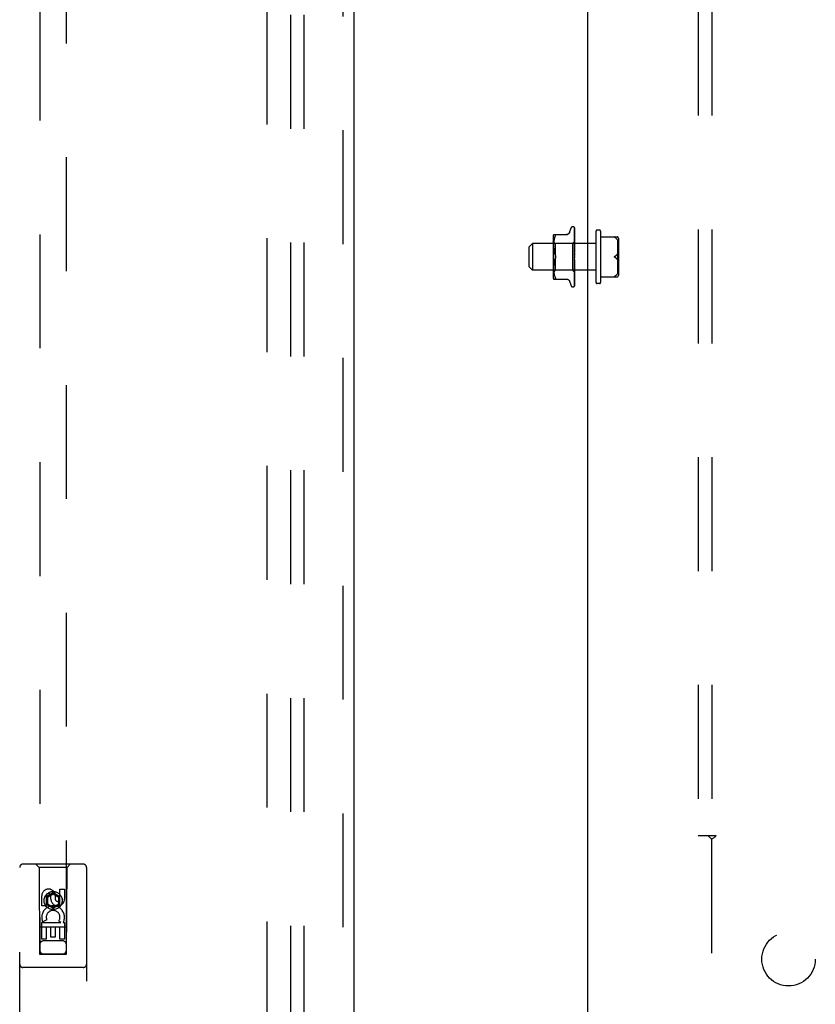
# Model space of a CAD drawing. Header units: inches. Extents: x 0 to 193, y 0 to 125.
# Tile 21 of 99: x 71 to 78, y 48 to 57. Entities that reach past the tile are written whole.
import ezdxf

# ---------------------------------------------------------------- set-up
doc = ezdxf.new("R2010")
doc.units = ezdxf.units.IN
doc.header["$LTSCALE"] = 10.63801
doc.header["$MEASUREMENT"] = 0
doc.linetypes.add('HIDDEN', pattern=[0.2, 0.1, -0.1])
doc.layers.get('0').update_dxf_attribs({"linetype": 'CONTINUOUS'})
for name, color, linetype in [('DEFAULT_2', 8, 'HIDDEN'), ('EXD_ENCLOSURE_SUBPANEL', 7, 'CONTINUOUS'), ('MAIN_ENCLOSURE_DOOR_ASSEMBLY', 7, 'CONTINUOUS'), ('MAIN_ENCLOSURE_SUBPANEL', 7, 'CONTINUOUS')]:
    doc.layers.add(name, color=color, linetype=linetype)

msp = doc.modelspace()

# ---------------------------------------------------------------- linework, layer by layer
at = {"color": 3, "linetype": 'Continuous'}
msp.add_line((76.2218, 45.7928), (76.2218, 80.1668), dxfattribs=at)
at = {"layer": 'DEFAULT_2', "color": 8, "linetype": 'HIDDEN'}
for p, q in [((73.2218, 15.7299), (73.2218, 76.7297)), ((75.9003, 55.1256), (76.0295, 55.1256)), ((75.9121, 55.1026), (75.9157, 55.1111)), ((76.0493, 55.1453), (76.0647, 55.1876)), ((76.0803, 55.1986), (76.0812, 55.1986)), ((76.0941, 55.1614), (76.0942, 55.161)), ((76.0942, 55.1889), (76.096, 55.0601)), ((76.0942, 55.1797), (76.096, 55.055)), ((76.0942, 55.1779), (76.096, 55.0549)), ((76.0942, 55.161), (76.096, 55.0449)), ((76.0942, 55.1581), (76.096, 55.0447)), ((76.0942, 55.1335), (76.0942, 55.1335)), ((76.0942, 55.1335), (76.096, 55.0302)), ((76.0949, 55.1275), (76.0942, 55.1335)), ((76.0942, 55.1296), (76.096, 55.0299)), ((76.0942, 55.1293), (76.0942, 55.1296)), ((76.0958, 55.1204), (76.0949, 55.1275)), ((76.0968, 54.913), (76.0968, 55.1875)), ((76.2968, 54.6773), (76.2968, 55.1573)), ((76.3288, 55.1673), (76.3068, 55.1673)), ((76.3388, 55.1573), (76.3388, 54.6773)), ((75.6718, 55.0113), (75.7018, 55.0413)), ((76.2968, 55.0413), (75.7018, 55.0413)), ((75.7018, 55.0413), (75.7018, 54.7933)), ((75.8948, 55.0969), (75.8948, 54.7377)), ((75.9148, 55.0426), (75.8948, 55.0626)), ((75.9004, 55.0301), (75.9003, 55.0216)), ((75.9003, 55.0218), (75.9004, 55.0132)), ((75.9007, 55.0384), (75.9004, 55.03)), ((75.9012, 55.0471), (75.9007, 55.0383)), ((75.9019, 55.056), (75.9012, 55.047)), ((75.903, 55.0653), (75.9019, 55.0559)), ((75.9046, 55.0749), (75.903, 55.0653)), ((75.9066, 55.0844), (75.9046, 55.0748)), ((75.9091, 55.0938), (75.9066, 55.0844)), ((75.9121, 55.1026), (75.9091, 55.0937)), ((76.0778, 55.0426), (75.9148, 55.0426)), ((75.9148, 55.0426), (75.9148, 54.7921)), ((76.0968, 55.0616), (76.0778, 55.0426)), ((76.0778, 55.0426), (76.0778, 54.7921)), ((76.0942, 55.098), (76.0942, 55.0981)), ((76.0942, 55.0981), (76.096, 55.0114)), ((76.0954, 55.0867), (76.0942, 55.098)), ((76.0942, 55.0933), (76.096, 55.011)), ((76.0942, 55.0559), (76.0942, 55.0562)), ((76.0942, 55.0562), (76.096, 54.9891)), ((76.0958, 55.0389), (76.0942, 55.0559)), ((76.0942, 55.0507), (76.096, 54.9887)), ((76.0962, 55.0786), (76.0954, 55.0867)), ((76.0968, 55.0278), (76.0958, 55.0389)), ((76.096, 55.0601), (76.0961, 55.0602)), ((76.096, 55.0601), (76.0961, 55.0601)), ((76.096, 55.0549), (76.0961, 55.0551)), ((76.096, 55.055), (76.0961, 55.0549)), ((76.096, 55.0447), (76.0961, 55.045)), ((76.096, 55.0449), (76.0961, 55.0447)), ((76.096, 55.0299), (76.0961, 55.0303)), ((76.096, 55.0302), (76.0961, 55.0299)), ((76.0968, 55.058), (76.0961, 55.0551)), ((76.0968, 55.0495), (76.0961, 55.045)), ((76.0968, 55.0411), (76.0961, 55.0447)), ((76.0968, 55.0361), (76.0961, 55.0303)), ((76.0968, 55.0248), (76.0961, 55.0299)), ((76.0968, 55.0185), (76.0961, 55.0115)), ((76.0968, 55.0723), (76.0962, 55.0786)), ((76.3488, 55.1028), (76.4958, 55.1028)), ((76.4747, 55.0978), (76.474, 55.0982)), ((76.4964, 55.0753), (76.4958, 55.0762)), ((76.4963, 55.0753), (76.4969, 55.0744)), ((76.4969, 55.0744), (76.4974, 55.0735)), ((76.4974, 55.0736), (76.498, 55.0727)), ((76.4979, 55.0728), (76.4985, 55.0719)), ((76.4984, 55.072), (76.499, 55.0711)), ((76.5008, 54.7633), (76.5008, 55.0713)), ((76.5058, 55.0928), (76.5058, 54.7418)), ((76.5058, 55.0702), (76.5058, 55.0709)), ((76.5058, 55.0695), (76.5058, 55.0702)), ((75.6718, 54.8233), (75.6718, 55.0113)), ((75.9004, 55.0134), (75.9007, 55.0046)), ((75.9007, 55.0048), (75.9012, 54.9957)), ((75.9012, 54.9959), (75.902, 54.9866)), ((75.902, 54.9868), (75.9031, 54.9773)), ((75.9031, 54.9775), (75.9046, 54.9679)), ((75.9046, 54.9681), (75.9065, 54.9586)), ((75.9065, 54.9586), (75.909, 54.9493)), ((75.909, 54.9494), (75.9121, 54.9405)), ((75.9121, 54.9405), (75.9157, 54.9319)), ((76.0942, 55.0089), (76.0942, 55.0092)), ((76.0942, 55.0092), (76.096, 54.9643)), ((76.0942, 55.0089), (76.0968, 54.9794)), ((76.0942, 55.0032), (76.096, 54.9637)), ((76.0942, 54.9587), (76.0968, 54.9287)), ((76.0942, 54.9522), (76.0952, 54.9441)), ((76.096, 55.011), (76.0961, 55.0115)), ((76.096, 55.0114), (76.0961, 55.0111)), ((76.096, 54.989), (76.0961, 54.9893)), ((76.096, 54.9891), (76.0961, 54.9888)), ((76.096, 54.9887), (76.096, 54.989)), ((76.096, 54.9637), (76.0961, 54.9645)), ((76.096, 54.9643), (76.0961, 54.964)), ((76.0968, 55.0047), (76.0961, 55.0111)), ((76.0968, 54.9972), (76.0961, 54.9893)), ((76.0968, 54.9814), (76.0961, 54.9888)), ((76.0968, 54.973), (76.0961, 54.9645)), ((76.0968, 54.9557), (76.0961, 54.964)), ((76.0968, 54.9468), (76.0961, 54.938)), ((76.4964, 54.9448), (76.4958, 54.9439)), ((76.4958, 54.9439), (76.4963, 54.9448)), ((76.4969, 54.9456), (76.4963, 54.9448)), ((76.4974, 54.9464), (76.4969, 54.9456)), ((76.4979, 54.9472), (76.4974, 54.9464)), ((76.5057, 54.9426), (76.5056, 54.9438)), ((76.5058, 54.9415), (76.5057, 54.9427)), ((76.5058, 54.9404), (76.5058, 54.9416)), ((76.5058, 54.9404), (76.5058, 54.9392)), ((75.9012, 54.8389), (75.9007, 54.8298)), ((75.902, 54.848), (75.9012, 54.8387)), ((75.9031, 54.8573), (75.902, 54.8478)), ((75.9046, 54.8667), (75.9031, 54.8571)), ((75.9065, 54.876), (75.9046, 54.8665)), ((75.909, 54.8853), (75.9065, 54.876)), ((75.9121, 54.8941), (75.9157, 54.9027)), ((76.096, 54.8841), (76.0942, 54.8565)), ((76.096, 54.8835), (76.0942, 54.8503)), ((76.0942, 54.8505), (76.0968, 54.8804)), ((76.096, 54.8581), (76.0942, 54.8071)), ((76.096, 54.8576), (76.0942, 54.8014)), ((76.0942, 54.8503), (76.0942, 54.8505)), ((76.096, 54.8344), (76.0942, 54.7619)), ((76.096, 54.834), (76.0942, 54.7567)), ((76.0958, 54.9117), (76.0959, 54.9118)), ((76.0959, 54.9118), (76.096, 54.9119)), ((76.096, 54.912), (76.0961, 54.9121)), ((76.096, 54.9119), (76.096, 54.912)), ((76.096, 54.8841), (76.0961, 54.8832)), ((76.096, 54.8835), (76.0961, 54.8837)), ((76.096, 54.8581), (76.0961, 54.8575)), ((76.096, 54.8576), (76.0961, 54.8579)), ((76.096, 54.8344), (76.0961, 54.8339)), ((76.096, 54.834), (76.0961, 54.8343)), ((76.0968, 54.9196), (76.0961, 54.9107)), ((76.0968, 54.9013), (76.0961, 54.9102)), ((76.0968, 54.8923), (76.0961, 54.8837)), ((76.0968, 54.8745), (76.0961, 54.8832)), ((76.0968, 54.8658), (76.0961, 54.8579)), ((76.0968, 54.8492), (76.0961, 54.8575)), ((76.0968, 54.8413), (76.0961, 54.8343)), ((76.0968, 54.8263), (76.0961, 54.8339)), ((76.0968, 54.9138), (76.0966, 54.9134)), ((76.0968, 54.6473), (76.0968, 54.9071)), ((76.4969, 54.889), (76.4974, 54.8882)), ((76.4974, 54.8882), (76.4979, 54.8874)), ((76.4979, 54.8875), (76.4984, 54.8868)), ((76.4984, 54.8868), (76.4989, 54.8861)), ((76.4989, 54.8862), (76.4994, 54.8856)), ((76.5054, 54.8889), (76.5055, 54.89)), ((76.5055, 54.8899), (76.5056, 54.8909)), ((76.5056, 54.8909), (76.5057, 54.892)), ((76.5057, 54.8919), (76.5058, 54.8931)), ((76.5058, 54.8954), (76.5058, 54.8942)), ((76.5058, 54.8931), (76.5058, 54.8942)), ((75.6718, 54.8233), (75.7018, 54.7933)), ((76.2968, 54.7933), (75.7018, 54.7933)), ((75.9148, 54.7921), (75.8948, 54.7721)), ((75.9004, 54.8214), (75.9003, 54.8128)), ((75.9003, 54.813), (75.9004, 54.8045)), ((75.9007, 54.83), (75.9004, 54.8212)), ((75.9004, 54.8047), (75.9007, 54.7962)), ((75.9007, 54.7963), (75.9012, 54.7875)), ((75.9012, 54.7876), (75.9019, 54.7786)), ((75.9019, 54.7787), (75.903, 54.7693)), ((75.903, 54.7693), (75.9046, 54.7597)), ((75.9046, 54.7598), (75.9066, 54.7502)), ((75.9066, 54.7502), (75.9091, 54.7408)), ((76.0778, 54.7921), (75.9148, 54.7921)), ((76.0961, 54.7738), (76.0778, 54.7921)), ((76.096, 54.8137), (76.0942, 54.7223)), ((76.096, 54.8133), (76.0942, 54.7179)), ((76.0942, 54.8017), (76.095, 54.8099)), ((76.0942, 54.8014), (76.0942, 54.8017)), ((76.096, 54.7968), (76.0942, 54.6897)), ((76.096, 54.7965), (76.0942, 54.6863)), ((76.096, 54.7842), (76.0942, 54.6654)), ((76.096, 54.784), (76.0942, 54.6631)), ((76.096, 54.7765), (76.0942, 54.6491)), ((76.0942, 54.7567), (76.0942, 54.7569)), ((76.095, 54.8099), (76.0968, 54.8306)), ((76.0958, 54.7732), (76.0968, 54.7839)), ((76.096, 54.8137), (76.0961, 54.8133)), ((76.096, 54.8133), (76.0961, 54.8136)), ((76.096, 54.7968), (76.0961, 54.7964)), ((76.096, 54.7965), (76.0961, 54.7967)), ((76.096, 54.784), (76.0961, 54.7842)), ((76.096, 54.7842), (76.0961, 54.784)), ((76.096, 54.7764), (76.0961, 54.7765)), ((76.096, 54.7765), (76.0961, 54.7764)), ((76.0968, 54.7731), (76.096, 54.7738)), ((76.096, 54.7738), (76.0961, 54.7738)), ((76.0968, 54.8194), (76.0961, 54.8136)), ((76.0968, 54.8068), (76.0961, 54.8133)), ((76.0968, 54.8011), (76.0961, 54.7967)), ((76.0968, 54.7912), (76.0961, 54.7964)), ((76.0968, 54.7871), (76.0961, 54.7842)), ((76.0968, 54.7803), (76.0961, 54.784)), ((76.0962, 54.7361), (76.0968, 54.7421)), ((76.4958, 54.7584), (76.4964, 54.7593)), ((76.4969, 54.7602), (76.4974, 54.761)), ((76.4979, 54.7619), (76.4974, 54.761)), ((76.4984, 54.7627), (76.4979, 54.7619)), ((76.4989, 54.7635), (76.4984, 54.7627)), ((76.4994, 54.7642), (76.4989, 54.7634)), ((76.5057, 54.7657), (76.5056, 54.7663)), ((75.9003, 54.709), (76.0295, 54.709)), ((75.9091, 54.7409), (75.9121, 54.732)), ((75.9121, 54.732), (75.9157, 54.7236)), ((75.917, 54.7208), (75.9157, 54.7236)), ((75.917, 54.7092), (75.9157, 54.709)), ((75.917, 54.7208), (75.918, 54.7184)), ((76.0493, 54.6893), (76.0647, 54.647)), ((76.0942, 54.6631), (76.0941, 54.6624)), ((76.0942, 54.7179), (76.0942, 54.718)), ((76.0942, 54.6861), (76.0949, 54.6915)), ((76.0942, 54.6897), (76.0942, 54.6895)), ((76.0942, 54.6863), (76.0942, 54.6862)), ((76.0942, 54.6862), (76.0942, 54.6861)), ((76.0954, 54.7285), (76.0962, 54.7361)), ((76.3288, 54.6673), (76.3068, 54.6673)), ((76.3488, 54.7318), (76.4958, 54.7318)), ((76.4733, 54.736), (76.4741, 54.7365)), ((76.4747, 54.7368), (76.474, 54.7364)), ((76.0803, 54.6361), (76.0812, 54.6361)), ((76.0925, 54.6406), (76.0926, 54.6406))]:
    msp.add_line(p, q, dxfattribs=at)
for points in [[(75.9157, 55.1256), (75.917, 55.1254), (75.918, 55.1249), (75.9186, 55.1241)], [(75.9157, 55.1111), (75.917, 55.1138), (75.918, 55.1163), (75.9186, 55.1184), (75.919, 55.1202), (75.9192, 55.1217), (75.919, 55.123), (75.9186, 55.1241)], [(76.0491, 55.1448), (76.0483, 55.1429), (76.0466, 55.1396), (76.0445, 55.1366), (76.042, 55.1339), (76.0391, 55.1314), (76.036, 55.1294), (76.0326, 55.1277), (76.029, 55.1266), (76.0254, 55.1259), (76.0217, 55.1256)], [(76.0934, 55.1912), (76.0934, 55.1912), (76.0934, 55.1913), (76.0934, 55.1912), (76.0935, 55.1911), (76.0936, 55.1908), (76.0938, 55.1904), (76.0939, 55.1899), (76.0941, 55.1894), (76.0942, 55.1888), (76.0942, 55.1883)], [(76.0968, 55.1851), (76.0967, 55.1853), (76.0965, 55.186), (76.0962, 55.1866), (76.0959, 55.1872), (76.0956, 55.1878), (76.0953, 55.1884), (76.095, 55.1889), (76.0947, 55.1893), (76.0944, 55.1898), (76.0941, 55.1902), (76.0939, 55.1905), (76.0934, 55.1912)], [(76.0935, 55.1917), (76.0937, 55.1913), (76.0939, 55.1908), (76.094, 55.1902), (76.0941, 55.1896), (76.0942, 55.1889)], [(76.0968, 55.1819), (76.0964, 55.1835), (76.096, 55.1851), (76.0955, 55.1867), (76.095, 55.1881), (76.0945, 55.1895), (76.0939, 55.1908), (76.0935, 55.1917)], [(76.0941, 55.1791), (76.094, 55.1792), (76.0939, 55.1793), (76.0939, 55.1794), (76.094, 55.1793), (76.094, 55.179), (76.0941, 55.1787), (76.0942, 55.1782), (76.0942, 55.1779)], [(76.094, 55.1808), (76.0941, 55.1806), (76.0942, 55.1801), (76.0942, 55.1797)], [(76.0968, 55.1669), (76.0965, 55.1687), (76.0961, 55.171), (76.0957, 55.1732), (76.0953, 55.1753), (76.0948, 55.1774), (76.0944, 55.1794), (76.094, 55.1808)], [(76.0943, 55.1786), (76.0941, 55.179), (76.0941, 55.1791)], [(76.0968, 55.1431), (76.0966, 55.1451), (76.0962, 55.148), (76.0958, 55.1509), (76.0954, 55.1538), (76.0949, 55.1566), (76.0945, 55.1595), (76.0941, 55.1614)], [(76.0942, 55.1585), (76.0941, 55.1586), (76.0941, 55.1586), (76.0941, 55.1585), (76.0942, 55.1583), (76.0942, 55.1581)], [(76.0948, 55.1572), (76.0945, 55.1577), (76.0943, 55.1581), (76.0942, 55.1584), (76.0942, 55.1585)], [(76.0968, 55.1232), (76.0966, 55.1238), (76.0962, 55.1247), (76.0959, 55.1255), (76.0955, 55.1263), (76.0952, 55.127), (76.0949, 55.1277), (76.0946, 55.1283), (76.0944, 55.1288), (76.0943, 55.1292), (76.0942, 55.1293)], [(76.0968, 55.1734), (76.0967, 55.1736), (76.0965, 55.1743), (76.0962, 55.175), (76.0959, 55.1756), (76.0956, 55.1762), (76.0953, 55.1767), (76.0951, 55.1773), (76.0948, 55.1778), (76.0943, 55.1786)], [(76.0968, 55.1525), (76.0966, 55.153), (76.0963, 55.1538), (76.096, 55.1546), (76.0957, 55.1553), (76.0953, 55.156), (76.0948, 55.1572)], [(76.0968, 55.1112), (76.0966, 55.1134), (76.0958, 55.1204)], [(76.0968, 55.1875), (76.0965, 55.1885), (76.0961, 55.1894), (76.096, 55.1895)], [(76.0953, 55.0899), (76.095, 55.0906), (76.0948, 55.0913), (76.0945, 55.0919), (76.0944, 55.0924), (76.0942, 55.0928), (76.0942, 55.0931), (76.0942, 55.0933)], [(76.0961, 55.0454), (76.0954, 55.0468), (76.0951, 55.0476), (76.0948, 55.0483), (76.0945, 55.049), (76.0944, 55.0496), (76.0942, 55.0501), (76.0942, 55.0506), (76.0942, 55.0507)], [(76.0968, 55.0865), (76.0966, 55.0869), (76.0963, 55.0877), (76.096, 55.0885), (76.0953, 55.0899)], [(76.0968, 55.0612), (76.0965, 55.0609), (76.0963, 55.0606), (76.0962, 55.0604), (76.0961, 55.0602), (76.096, 55.0601), (76.096, 55.0601)], [(76.0968, 55.0605), (76.0965, 55.0603), (76.0963, 55.0602), (76.0962, 55.0601), (76.0961, 55.0601), (76.096, 55.0601), (76.096, 55.0601)], [(76.0968, 55.0566), (76.0965, 55.0562), (76.0963, 55.0558), (76.0962, 55.0555), (76.0961, 55.0553), (76.096, 55.0551), (76.096, 55.055)], [(76.0968, 55.0547), (76.0965, 55.0546), (76.0963, 55.0546), (76.0962, 55.0546), (76.0961, 55.0547), (76.096, 55.0549)], [(76.0968, 55.047), (76.0965, 55.0465), (76.0963, 55.0461), (76.0962, 55.0457), (76.0961, 55.0453), (76.096, 55.045), (76.096, 55.0449)], [(76.0968, 55.044), (76.0965, 55.044), (76.0963, 55.0441), (76.0962, 55.0442), (76.0961, 55.0444), (76.096, 55.0447)], [(76.0968, 55.0327), (76.0965, 55.0322), (76.0963, 55.0316), (76.0962, 55.0312), (76.0961, 55.0307), (76.096, 55.0303), (76.096, 55.0302)], [(76.0968, 55.0286), (76.0965, 55.0287), (76.0963, 55.0289), (76.0962, 55.0292), (76.0961, 55.0295), (76.096, 55.0299)], [(76.0968, 55.0615), (76.0966, 55.0612), (76.0964, 55.0609), (76.0962, 55.0605), (76.0961, 55.0602)], [(76.0968, 55.0597), (76.0966, 55.0599), (76.0964, 55.06), (76.0962, 55.0601), (76.0961, 55.0601)], [(76.0968, 55.0529), (76.0966, 55.0534), (76.0964, 55.0539), (76.0962, 55.0544), (76.0961, 55.0549)], [(76.0968, 55.0438), (76.0965, 55.0446), (76.0961, 55.0454)], [(76.4747, 55.1028), (76.474, 55.1028), (76.4733, 55.1028), (76.4726, 55.1027), (76.4721, 55.1026), (76.4715, 55.1025), (76.471, 55.1024), (76.4706, 55.1023), (76.4702, 55.1021), (76.4699, 55.1019), (76.4698, 55.1017), (76.4698, 55.1014), (76.4699, 55.1011), (76.4701, 55.1007), (76.4704, 55.1004), (76.4708, 55.1001), (76.4713, 55.0998), (76.4718, 55.0995), (76.4723, 55.0991), (76.4729, 55.0988), (76.4735, 55.0985)], [(76.4741, 55.0981), (76.4733, 55.0986), (76.4726, 55.0989), (76.4721, 55.0993), (76.4715, 55.0996), (76.471, 55.1), (76.4706, 55.1003), (76.4702, 55.1006), (76.4699, 55.1009), (76.4698, 55.1013), (76.4698, 55.1016), (76.4699, 55.1018), (76.4701, 55.102), (76.4704, 55.1022), (76.4708, 55.1024), (76.4713, 55.1025), (76.4718, 55.1026), (76.4723, 55.1027), (76.4729, 55.1027), (76.4735, 55.1028), (76.4741, 55.1028)], [(76.4747, 55.0978), (76.4776, 55.096), (76.4804, 55.0941), (76.4829, 55.0921), (76.4852, 55.09), (76.4874, 55.0878), (76.4893, 55.0856), (76.4911, 55.0833), (76.4928, 55.081), (76.4944, 55.0786), (76.4958, 55.0762)], [(76.4989, 55.0713), (76.4993, 55.0705), (76.4998, 55.0698), (76.5003, 55.0692), (76.5008, 55.0685), (76.5013, 55.0679), (76.5018, 55.0674), (76.5023, 55.0669), (76.5028, 55.0665), (76.5032, 55.0663), (76.5037, 55.0661), (76.5041, 55.066), (76.5044, 55.0661), (76.5047, 55.0663), (76.505, 55.0666), (76.5052, 55.0669), (76.5054, 55.0673), (76.5055, 55.0678), (76.5056, 55.0683), (76.5057, 55.0689), (76.5058, 55.0696)], [(76.5057, 55.069), (76.5056, 55.0684), (76.5055, 55.0679), (76.5054, 55.0674), (76.5052, 55.067), (76.505, 55.0667), (76.5048, 55.0664), (76.5045, 55.0662), (76.5042, 55.0661), (76.5038, 55.0661), (76.5034, 55.0662), (76.503, 55.0664), (76.5025, 55.0668), (76.502, 55.0672), (76.5015, 55.0678), (76.501, 55.0683), (76.5005, 55.069), (76.5, 55.0696), (76.4995, 55.0703), (76.499, 55.0711)], [(75.9192, 54.9173), (75.9191, 54.9197), (75.9188, 54.9221), (75.9183, 54.9246), (75.9176, 54.9271), (75.9168, 54.9295), (75.9157, 54.9319)], [(75.9157, 54.9319), (75.9163, 54.9306), (75.9169, 54.9293), (75.9174, 54.9279), (75.9178, 54.9265)], [(76.0968, 54.9967), (76.0967, 54.9968), (76.0964, 54.9974), (76.0961, 54.998), (76.0958, 54.9986), (76.0955, 54.9992), (76.0951, 54.9999), (76.0949, 55.0006), (76.0946, 55.0012), (76.0944, 55.0019), (76.0942, 55.0026), (76.0942, 55.0032)], [(76.0968, 54.9469), (76.0967, 54.947), (76.0965, 54.9474), (76.0962, 54.9478), (76.096, 54.9482), (76.0957, 54.9485), (76.0954, 54.949), (76.0952, 54.9494), (76.0949, 54.95), (76.0947, 54.9505), (76.0944, 54.9512), (76.0943, 54.9519), (76.0942, 54.9523)], [(76.0952, 54.9441), (76.0958, 54.939), (76.0961, 54.9368)], [(76.0968, 55.0143), (76.0965, 55.0137), (76.0963, 55.0131), (76.0962, 55.0125), (76.0961, 55.012), (76.096, 55.0115), (76.096, 55.0114)], [(76.0968, 55.0092), (76.0965, 55.0095), (76.0963, 55.0098), (76.0962, 55.0101), (76.0961, 55.0105), (76.096, 55.011)], [(76.0968, 54.9923), (76.0965, 54.9917), (76.0963, 54.9911), (76.0962, 54.9905), (76.0961, 54.9899), (76.096, 54.9893), (76.096, 54.9891)], [(76.0968, 54.9865), (76.0966, 54.9868), (76.0964, 54.9872), (76.0962, 54.9876), (76.0961, 54.9881), (76.096, 54.9885), (76.096, 54.9887)], [(76.0968, 54.9676), (76.0965, 54.967), (76.0963, 54.9664), (76.0962, 54.9658), (76.0961, 54.9651), (76.096, 54.9646), (76.096, 54.9643)], [(76.0968, 54.9613), (76.0965, 54.9618), (76.0963, 54.9622), (76.0962, 54.9628), (76.0961, 54.9633), (76.096, 54.9637)], [(76.0968, 54.9411), (76.0965, 54.9405), (76.0963, 54.9399), (76.0962, 54.9393), (76.0961, 54.9387), (76.096, 54.9381), (76.0961, 54.9375)], [(76.0961, 54.9368), (76.096, 54.9374), (76.0961, 54.938)], [(76.0968, 54.9345), (76.0965, 54.935), (76.0963, 54.9356), (76.0962, 54.9362), (76.0961, 54.9368)], [(76.4747, 54.9223), (76.4776, 54.9241), (76.4804, 54.926), (76.4829, 54.928), (76.4852, 54.9301), (76.4874, 54.9323), (76.4893, 54.9345)], [(76.4852, 54.9301), (76.4829, 54.928), (76.4804, 54.926)], [(76.4958, 54.9439), (76.4944, 54.9415), (76.4928, 54.9391), (76.4911, 54.9368), (76.4893, 54.9345)], [(76.5056, 54.9436), (76.5055, 54.9446), (76.5054, 54.9456), (76.5052, 54.9465), (76.505, 54.9474), (76.5048, 54.9482), (76.5045, 54.9489), (76.5042, 54.9496), (76.5038, 54.9501), (76.5034, 54.9505), (76.5029, 54.9507), (76.5024, 54.9508), (76.5019, 54.9507), (76.5014, 54.9506), (76.5009, 54.9503), (76.5004, 54.9499), (76.4999, 54.9495), (76.4994, 54.949), (76.4989, 54.9485), (76.4984, 54.9478), (76.4979, 54.9471)], [(76.4984, 54.9478), (76.4989, 54.9484), (76.4993, 54.9489), (76.4998, 54.9494), (76.5003, 54.9499), (76.5008, 54.9502), (76.5013, 54.9505), (76.5018, 54.9507), (76.5023, 54.9508), (76.5028, 54.9507), (76.5032, 54.9506), (76.5037, 54.9502), (76.5041, 54.9497), (76.5044, 54.9491), (76.5047, 54.9484), (76.505, 54.9475), (76.5052, 54.9467), (76.5054, 54.9458), (76.5055, 54.9448), (76.5056, 54.9438)], [(75.9157, 54.9027), (75.9121, 54.8941), (75.909, 54.8852)], [(75.9157, 54.9027), (75.9168, 54.9051), (75.9176, 54.9075), (75.9183, 54.91), (75.9188, 54.9125), (75.9191, 54.9149), (75.9192, 54.9173)], [(75.9177, 54.9078), (75.9171, 54.906), (75.9165, 54.9043), (75.9157, 54.9027)], [(75.9182, 54.925), (75.9186, 54.9234), (75.9188, 54.9219), (75.919, 54.9203), (75.9191, 54.9188), (75.9192, 54.9173)], [(75.9192, 54.9173), (75.9191, 54.9154), (75.9189, 54.9135), (75.9186, 54.9115), (75.9182, 54.9096)], [(76.0953, 54.911), (76.0951, 54.9107), (76.0948, 54.9103), (76.0946, 54.9098), (76.0944, 54.9093), (76.0943, 54.9087), (76.0942, 54.9081), (76.0942, 54.9075), (76.0942, 54.9069)], [(76.0942, 54.8565), (76.0942, 54.8566), (76.0943, 54.8573), (76.0944, 54.8579), (76.0947, 54.8586), (76.0949, 54.8592), (76.0952, 54.8598), (76.0955, 54.8604), (76.0958, 54.8609), (76.0964, 54.8619)], [(76.0966, 54.9134), (76.0964, 54.913), (76.0962, 54.9125), (76.096, 54.9121), (76.0957, 54.9117), (76.0955, 54.9113), (76.0953, 54.911)], [(76.0961, 54.912), (76.096, 54.912), (76.096, 54.9119), (76.0958, 54.9117), (76.0957, 54.9116), (76.0955, 54.9113), (76.0953, 54.911)], [(76.0953, 54.911), (76.0953, 54.9111), (76.0954, 54.9112), (76.0955, 54.9113), (76.0956, 54.9114)], [(76.0956, 54.9115), (76.0957, 54.9116), (76.0958, 54.9117)], [(76.0966, 54.9134), (76.0965, 54.9132), (76.0963, 54.9127), (76.0962, 54.912), (76.0961, 54.9114), (76.096, 54.9108), (76.0961, 54.9102)], [(76.0968, 54.9071), (76.0965, 54.9077), (76.0963, 54.9083), (76.0962, 54.9089), (76.0961, 54.9095), (76.096, 54.9101), (76.0961, 54.9107)], [(76.0968, 54.8865), (76.0965, 54.8861), (76.0963, 54.8855), (76.0962, 54.885), (76.0961, 54.8844), (76.096, 54.8841)], [(76.0968, 54.8801), (76.0965, 54.8807), (76.0963, 54.8813), (76.0962, 54.8819), (76.0961, 54.8825), (76.096, 54.8831), (76.096, 54.8835)], [(76.0968, 54.8604), (76.0965, 54.86), (76.0963, 54.8596), (76.0962, 54.8591), (76.0961, 54.8586), (76.096, 54.8581)], [(76.0968, 54.8544), (76.0965, 54.855), (76.0963, 54.8556), (76.0962, 54.8562), (76.0961, 54.8568), (76.096, 54.8574), (76.096, 54.8576)], [(76.0968, 54.8364), (76.0965, 54.8361), (76.0963, 54.8357), (76.0962, 54.8353), (76.0961, 54.8348), (76.096, 54.8344)], [(76.0968, 54.8309), (76.0965, 54.8315), (76.0963, 54.8321), (76.0962, 54.8327), (76.0961, 54.8333), (76.096, 54.8338), (76.096, 54.834)], [(76.0961, 54.9121), (76.0962, 54.9121), (76.0963, 54.9122), (76.0964, 54.9123), (76.0965, 54.9125), (76.0966, 54.9127), (76.0967, 54.9128), (76.0968, 54.913)], [(76.0964, 54.8619), (76.0967, 54.8624), (76.0968, 54.8626)], [(76.4747, 54.9223), (76.474, 54.9219), (76.4733, 54.9215), (76.4726, 54.9211), (76.4721, 54.9206), (76.4715, 54.9202), (76.471, 54.9198), (76.4706, 54.9193), (76.4702, 54.9188), (76.4699, 54.9183), (76.4698, 54.9177), (76.4698, 54.9171), (76.4699, 54.9165), (76.4701, 54.916), (76.4704, 54.9155), (76.4708, 54.915), (76.4713, 54.9146), (76.4718, 54.9142), (76.4723, 54.9138), (76.4729, 54.9134), (76.4735, 54.913), (76.4741, 54.9126)], [(76.4747, 54.9123), (76.474, 54.9127), (76.4733, 54.9131), (76.4726, 54.9135), (76.4721, 54.914), (76.4715, 54.9144), (76.471, 54.9148), (76.4706, 54.9153), (76.4702, 54.9158), (76.4699, 54.9164), (76.4698, 54.9169), (76.4698, 54.9175), (76.4699, 54.9181), (76.4701, 54.9186), (76.4704, 54.9191), (76.4708, 54.9196), (76.4713, 54.92), (76.4718, 54.9204), (76.4723, 54.9208), (76.4729, 54.9212), (76.4735, 54.9216), (76.4741, 54.922)], [(76.4747, 54.9123), (76.4776, 54.9105), (76.4804, 54.9086), (76.4829, 54.9066), (76.4852, 54.9045), (76.4874, 54.9023), (76.4893, 54.9001), (76.4911, 54.8978), (76.4928, 54.8955), (76.4944, 54.8931), (76.4958, 54.8907)], [(76.4969, 54.889), (76.4964, 54.8898), (76.4958, 54.8907)], [(76.4994, 54.8856), (76.4999, 54.8852), (76.5003, 54.8847), (76.5008, 54.8844), (76.5013, 54.8841), (76.5018, 54.8839), (76.5023, 54.8838), (76.5028, 54.8839), (76.5033, 54.8841), (76.5037, 54.8844), (76.5041, 54.8849), (76.5044, 54.8856), (76.5047, 54.8863), (76.505, 54.8871), (76.5052, 54.888), (76.5054, 54.889)], [(76.5052, 54.8881), (76.505, 54.8872), (76.5048, 54.8864), (76.5045, 54.8857), (76.5042, 54.8851), (76.5038, 54.8845), (76.5034, 54.8842), (76.5029, 54.8839), (76.5025, 54.8838), (76.502, 54.8839), (76.5015, 54.884), (76.501, 54.8843), (76.5005, 54.8847), (76.4999, 54.8851), (76.4994, 54.8856)], [(76.096, 54.7738), (76.0942, 54.6447), (76.0942, 54.6443), (76.0941, 54.6439), (76.094, 54.6435), (76.094, 54.6432), (76.0939, 54.6428), (76.0937, 54.6425), (76.0936, 54.6422), (76.0934, 54.6419), (76.0933, 54.6416), (76.0931, 54.6413), (76.0929, 54.6411), (76.0928, 54.6409), (76.0926, 54.6407), (76.0926, 54.6406), (76.0925, 54.6406), (76.0925, 54.6406)], [(76.0942, 54.8071), (76.0942, 54.8072), (76.0943, 54.8078), (76.0944, 54.8084), (76.0946, 54.8091), (76.0949, 54.8099), (76.0952, 54.8106), (76.0955, 54.8113)], [(76.0942, 54.7569), (76.0945, 54.7601), (76.0958, 54.7732)], [(76.0942, 54.7619), (76.0942, 54.7622), (76.0943, 54.7627), (76.0944, 54.7632), (76.0947, 54.7639), (76.095, 54.7646), (76.0953, 54.7654)], [(76.0953, 54.7654), (76.096, 54.767), (76.0964, 54.7678), (76.0968, 54.7687), (76.0968, 54.7688)], [(76.0955, 54.8113), (76.0962, 54.8126), (76.0965, 54.8133), (76.0968, 54.8139)], [(76.0968, 54.8152), (76.0965, 54.815), (76.0963, 54.8148), (76.0962, 54.8145), (76.0961, 54.8141), (76.096, 54.8137)], [(76.0968, 54.8106), (76.0965, 54.8112), (76.0963, 54.8118), (76.0962, 54.8123), (76.0961, 54.8128), (76.096, 54.8132), (76.096, 54.8133)], [(76.0968, 54.7978), (76.0965, 54.7977), (76.0963, 54.7976), (76.0962, 54.7974), (76.0961, 54.7971), (76.096, 54.7968)], [(76.0968, 54.7942), (76.0965, 54.7947), (76.0963, 54.7952), (76.0962, 54.7956), (76.0961, 54.7961), (76.096, 54.7964), (76.096, 54.7965)], [(76.0968, 54.7847), (76.0965, 54.7847), (76.0963, 54.7847), (76.0962, 54.7846), (76.0961, 54.7844), (76.096, 54.7842)], [(76.0968, 54.7822), (76.0965, 54.7826), (76.0963, 54.783), (76.0962, 54.7834), (76.0961, 54.7837), (76.096, 54.784), (76.096, 54.784)], [(76.0968, 54.7763), (76.0965, 54.7765), (76.0963, 54.7766), (76.0962, 54.7766), (76.0961, 54.7766), (76.096, 54.7765)], [(76.0968, 54.7751), (76.0965, 54.7754), (76.0963, 54.7757), (76.0962, 54.776), (76.0961, 54.7762), (76.096, 54.7764), (76.096, 54.7764)], [(76.0968, 54.7777), (76.0966, 54.7773), (76.0964, 54.777), (76.0962, 54.7767), (76.0961, 54.7765)], [(76.0968, 54.7742), (76.0966, 54.7747), (76.0964, 54.7752), (76.0962, 54.7758), (76.0961, 54.7764)], [(76.0968, 54.7733), (76.0966, 54.7734), (76.0964, 54.7735), (76.0962, 54.7736), (76.0961, 54.7738)], [(76.4747, 54.7368), (76.4776, 54.7386), (76.4804, 54.7405), (76.4829, 54.7425), (76.4852, 54.7446), (76.4874, 54.7468), (76.4893, 54.749)], [(76.4852, 54.7446), (76.4829, 54.7425), (76.4804, 54.7405)], [(76.4958, 54.7584), (76.4944, 54.756), (76.4928, 54.7536), (76.4911, 54.7513), (76.4893, 54.749)], [(76.4974, 54.7611), (76.4969, 54.7602), (76.4964, 54.7593)], [(76.5056, 54.7662), (76.5055, 54.7667), (76.5054, 54.7672), (76.5052, 54.7676), (76.505, 54.768), (76.5048, 54.7683), (76.5045, 54.7685), (76.5042, 54.7686), (76.5038, 54.7685), (76.5034, 54.7684), (76.5029, 54.7682), (76.5025, 54.7678), (76.502, 54.7673), (76.5015, 54.7668), (76.501, 54.7662), (76.5005, 54.7656), (76.4999, 54.7649), (76.4994, 54.7641)], [(76.4999, 54.7648), (76.5003, 54.7655), (76.5008, 54.7661), (76.5013, 54.7666), (76.5018, 54.7672), (76.5023, 54.7677), (76.5028, 54.7681), (76.5033, 54.7683), (76.5037, 54.7685), (76.5041, 54.7686), (76.5044, 54.7685), (76.5047, 54.7683), (76.505, 54.768), (76.5052, 54.7677), (76.5054, 54.7672), (76.5055, 54.7668), (76.5056, 54.7663)], [(76.5057, 54.7657), (76.5058, 54.7651), (76.5058, 54.7644), (76.5058, 54.7637)], [(75.917, 54.7092), (75.918, 54.7097), (75.9186, 54.7105), (75.919, 54.7116), (75.9192, 54.7129), (75.919, 54.7144), (75.9186, 54.7162), (75.918, 54.7184)], [(76.0217, 54.709), (76.0254, 54.7087), (76.029, 54.708), (76.0326, 54.7069), (76.036, 54.7052), (76.0391, 54.7032), (76.042, 54.7008), (76.0445, 54.698), (76.0466, 54.695), (76.0483, 54.6917), (76.0491, 54.6898)], [(76.0942, 54.6503), (76.0942, 54.6499), (76.0941, 54.6493), (76.094, 54.6488), (76.0939, 54.6485), (76.0938, 54.6483), (76.0937, 54.6482)], [(76.0937, 54.6482), (76.0937, 54.6482), (76.0937, 54.6482), (76.0938, 54.6484), (76.094, 54.6486), (76.0945, 54.6494)], [(76.0939, 54.6474), (76.0943, 54.6485), (76.0947, 54.6501), (76.0952, 54.6518), (76.0957, 54.6536), (76.0961, 54.6555), (76.0965, 54.6574), (76.0968, 54.6591)], [(76.0942, 54.6491), (76.0941, 54.6485), (76.094, 54.6479), (76.0939, 54.6474), (76.0939, 54.6474)], [(76.0941, 54.6624), (76.0944, 54.6641), (76.0949, 54.6665), (76.0953, 54.669), (76.0958, 54.6715), (76.0962, 54.6741), (76.0966, 54.6767), (76.0968, 54.6785)], [(76.0941, 54.6646), (76.0941, 54.6646), (76.0941, 54.6645), (76.0941, 54.6646), (76.0942, 54.6648), (76.0943, 54.6651), (76.0945, 54.6656), (76.0951, 54.6666)], [(76.0942, 54.6654), (76.0942, 54.6651), (76.0941, 54.6648), (76.0941, 54.6646)], [(76.0942, 54.718), (76.0945, 54.7207), (76.0954, 54.7285)], [(76.0942, 54.7223), (76.0942, 54.7223), (76.0942, 54.7224), (76.0942, 54.7226), (76.0943, 54.7229), (76.0945, 54.7234), (76.0947, 54.724), (76.095, 54.7246), (76.0953, 54.7253), (76.0959, 54.7268)], [(76.0942, 54.6895), (76.0942, 54.6896), (76.0942, 54.6898), (76.0944, 54.6901), (76.0945, 54.6905), (76.0948, 54.6911), (76.0951, 54.6917), (76.0954, 54.6923), (76.0957, 54.6931), (76.0961, 54.6939), (76.0964, 54.6947), (76.0968, 54.6956), (76.0968, 54.6958)], [(76.0945, 54.6494), (76.0948, 54.6499), (76.0951, 54.6504), (76.0954, 54.651), (76.0957, 54.6516), (76.096, 54.6522), (76.0963, 54.6529), (76.0966, 54.6536), (76.0968, 54.6542)], [(76.0949, 54.6915), (76.0954, 54.6948), (76.0958, 54.698), (76.0962, 54.7012), (76.0966, 54.7044), (76.0968, 54.7065)], [(76.0951, 54.6666), (76.0954, 54.6672), (76.0957, 54.6678), (76.096, 54.6685), (76.0963, 54.6692), (76.0966, 54.6699), (76.0968, 54.6706)], [(76.0959, 54.7268), (76.0963, 54.7276), (76.0966, 54.7284), (76.0968, 54.7289)], [(76.4747, 54.7318), (76.474, 54.7318), (76.4733, 54.7318), (76.4726, 54.7319), (76.4721, 54.732), (76.4715, 54.7321), (76.471, 54.7322), (76.4706, 54.7323), (76.4702, 54.7325), (76.4699, 54.7327), (76.4698, 54.733), (76.4698, 54.7332), (76.4699, 54.7335), (76.4701, 54.7339), (76.4704, 54.7342), (76.4708, 54.7345), (76.4713, 54.7348), (76.4718, 54.7352), (76.4723, 54.7355), (76.4729, 54.7358), (76.4735, 54.7361)], [(76.4733, 54.736), (76.4726, 54.7357), (76.4721, 54.7353), (76.4715, 54.735), (76.471, 54.7346), (76.4706, 54.7343), (76.4702, 54.734), (76.4699, 54.7337), (76.4698, 54.7333), (76.4698, 54.7331), (76.4699, 54.7328), (76.4701, 54.7326), (76.4704, 54.7324), (76.4708, 54.7322), (76.4713, 54.7321), (76.4718, 54.732), (76.4723, 54.7319), (76.4729, 54.7319), (76.4735, 54.7318), (76.4741, 54.7318)], [(76.0924, 54.6404), (76.0932, 54.6412), (76.0941, 54.6424), (76.0948, 54.6435), (76.0954, 54.6447), (76.0959, 54.6459), (76.0964, 54.6472), (76.0968, 54.6488)], [(76.0926, 54.6406), (76.0927, 54.6407), (76.0928, 54.6409)], [(76.0928, 54.6409), (76.093, 54.641), (76.0931, 54.6412), (76.0932, 54.6413), (76.0934, 54.6415), (76.0935, 54.6417), (76.0937, 54.6419), (76.0939, 54.6421), (76.094, 54.6423), (76.0942, 54.6425), (76.0944, 54.6427), (76.0946, 54.643), (76.0947, 54.6432), (76.0949, 54.6435), (76.0951, 54.6438), (76.0953, 54.644), (76.0954, 54.6443), (76.0956, 54.6446), (76.0958, 54.645), (76.096, 54.6453), (76.0961, 54.6456), (76.0963, 54.646), (76.0964, 54.6463), (76.0966, 54.6467), (76.0967, 54.647), (76.0968, 54.6473)]]:
    msp.add_lwpolyline(points, dxfattribs=at)
for centre, radius, start, end in [((75.9724, 55.0969), 0.0776, 157.92393, 180), ((76.0803, 55.1819), 0.0167, 90, 160), ((76.0812, 55.1819), 0.0167, 27.14877, 90), ((76.3068, 55.1573), 0.01, 90, 180), ((76.3288, 55.1573), 0.01, 360, 90), ((76.3488, 55.1128), 0.01, 180, 270), ((76.4958, 55.0928), 0.01, 0, 90), ((76.4958, 55.08), 0.01, 300, 360), ((76.4958, 54.7418), 0.01, 270, 360), ((76.4958, 54.7546), 0.01, 0, 60), ((75.9724, 54.7377), 0.0776, 180, 202.07607), ((76.3068, 54.6773), 0.01, 180, 270), ((76.3288, 54.6773), 0.01, 270, 0), ((76.3488, 54.7218), 0.01, 90, 180), ((76.0803, 54.6527), 0.0167, 200, 270), ((76.0812, 54.6527), 0.0167, 270, 312.23534)]:
    msp.add_arc(centre, radius, start, end, dxfattribs=at)
at = {"layer": 'EXD_ENCLOSURE_SUBPANEL', "color": 8, "linetype": 'HIDDEN'}
for p, q in [((77.2531, 76.4488), (77.2531, 49.5108)), ((77.3781, 76.4488), (77.3781, 49.5108)), ((77.2531, 49.5108), (77.3392, 49.5108)), ((77.3392, 49.5108), (77.4184, 49.5108)), ((77.3778, 49.4758), (77.3778, 47.7298))]:
    msp.add_line(p, q, dxfattribs=at)
for points in [[(77.3392, 49.5108), (77.3445, 49.5069), (77.3488, 49.5035), (77.3525, 49.5003), (77.3557, 49.4972), (77.3588, 49.4942)], [(77.4184, 49.5108), (77.4163, 49.5061), (77.4135, 49.5019), (77.4101, 49.4981), (77.4062, 49.4948), (77.4022, 49.4919), (77.3978, 49.4891), (77.3929, 49.4861), (77.3878, 49.483), (77.3827, 49.4796), (77.3778, 49.4758)], [(77.3588, 49.4942), (77.3653, 49.4877), (77.3691, 49.4839), (77.3732, 49.48), (77.3778, 49.4758)]]:
    msp.add_lwpolyline(points, dxfattribs=at)
msp.add_circle((78.0968, 48.3548), 0.25, dxfattribs=at)
at = {"layer": 'MAIN_ENCLOSURE_DOOR_ASSEMBLY', "color": 8, "linetype": 'HIDDEN'}
for p, q in [((73.9303, 77.3758), (73.9303, 15.0838)), ((71.0968, 76.4023), (71.0968, 48.4005)), ((71.3468, 48.4005), (71.3468, 76.4023)), ((71.5043, 49.2423), (70.9393, 49.2423)), ((71.0918, 49.2123), (71.0618, 49.2423)), ((71.3518, 49.2123), (71.3818, 49.2423)), ((70.9093, 47.3548), (70.9093, 49.2123)), ((71.3518, 49.2123), (71.0918, 49.2123)), ((71.0918, 49.2123), (71.0953, 48.4023)), ((71.3483, 48.4023), (71.3518, 49.2123)), ((71.5343, 49.2123), (71.5343, 47.3548)), ((71.1152, 48.8526), (71.1152, 48.945)), ((71.1576, 48.945), (71.1576, 48.8526)), ((71.2218, 48.9742), (71.1593, 48.9381)), ((71.2218, 48.9626), (71.1693, 48.9323)), ((71.2015, 48.9164), (71.2015, 48.9449)), ((71.2843, 48.9381), (71.2218, 48.9742)), ((71.2218, 48.9742), (71.2218, 48.9626)), ((71.2743, 48.9323), (71.2218, 48.9626)), ((71.2424, 48.9588), (71.2424, 48.9125)), ((71.286, 49.0089), (71.3284, 49.0089)), ((71.286, 48.9164), (71.286, 49.0089)), ((71.3284, 49.0089), (71.3284, 48.9164)), ((71.1593, 48.9381), (71.1693, 48.9323)), ((71.1593, 48.9381), (71.1593, 48.8659)), ((71.1593, 48.8659), (71.1693, 48.8717)), ((71.1593, 48.8659), (71.2218, 48.8298)), ((71.1693, 48.9323), (71.1693, 48.8717)), ((71.1693, 48.8717), (71.2218, 48.8414)), ((71.2218, 48.8414), (71.2743, 48.8717)), ((71.2218, 48.8298), (71.2843, 48.8659)), ((71.2843, 48.9381), (71.2743, 48.9323)), ((71.2743, 48.8717), (71.2743, 48.9323)), ((71.2843, 48.8659), (71.2743, 48.8717)), ((71.2843, 48.8659), (71.2843, 48.9381)), ((71.1576, 48.8526), (71.1152, 48.8526)), ((71.2218, 48.8298), (71.2218, 48.8414)), ((71.1152, 48.6963), (71.2928, 48.6963)), ((71.1152, 48.5402), (71.1152, 48.6963)), ((71.1633, 48.7207), (71.1242, 48.7037)), ((71.2928, 48.6963), (71.2742, 48.7093)), ((71.3179, 48.6998), (71.3161, 48.6963)), ((71.3161, 48.6963), (71.3284, 48.6963)), ((71.3284, 48.6963), (71.3284, 48.5402)), ((71.3494, 48.6523), (71.0942, 48.6523)), ((71.2001, 48.6537), (71.1576, 48.6537)), ((71.1576, 48.6537), (71.1576, 48.5402)), ((71.2001, 48.5615), (71.2001, 48.6537)), ((71.286, 48.6537), (71.2425, 48.6537)), ((71.2425, 48.6537), (71.2425, 48.5615)), ((71.286, 48.5402), (71.286, 48.6537)), ((71.1576, 48.5402), (71.1152, 48.5402)), ((71.3068, 48.5273), (71.1368, 48.5273)), ((71.2425, 48.5615), (71.2001, 48.5615)), ((71.3284, 48.5402), (71.286, 48.5402)), ((71.0953, 48.4023), (71.3483, 48.4023)), ((71.0968, 48.4036), (71.3468, 48.4036)), ((71.0968, 48.4005), (71.3468, 48.4005)), ((71.5043, 48.2773), (70.9393, 48.2773))]:
    msp.add_line(p, q, dxfattribs=at)
at = {"layer": 'MAIN_ENCLOSURE_DOOR_ASSEMBLY', "color": 3, "linetype": 'Continuous'}
msp.add_line((74.0343, 77.3758), (74.0343, 15.0838), dxfattribs=at)
at = {"layer": 'MAIN_ENCLOSURE_DOOR_ASSEMBLY', "color": 8, "linetype": 'HIDDEN'}
for radius in [0.085, 0.0845]:
    msp.add_circle((71.2218, 48.9023), radius, dxfattribs=at)
for centre, radius, start, end in [((70.9393, 49.2123), 0.03, 90, 180), ((71.5043, 49.2123), 0.03, 0, 90), ((71.1796, 48.9451), 0.0644, 12.29948, 180.07752), ((71.1796, 48.945), 0.0219, 359.90115, 180), ((71.2649, 48.9164), 0.0635, 180, 360), ((71.264, 48.9164), 0.0219, 190.307, 360), ((71.2219, 48.7461), 0.1065, 334.26362, 203.40274), ((71.2219, 48.7461), 0.0639, 324.88948, 203.40261), ((71.1368, 48.4873), 0.04, 90, 180), ((71.3068, 48.4873), 0.04, 0, 90), ((71.1368, 48.4423), 0.04, 180, 270), ((71.3068, 48.4423), 0.04, 270, 360), ((70.9393, 48.3073), 0.03, 180, 270), ((71.5043, 48.3073), 0.03, 270, 360)]:
    msp.add_arc(centre, radius, start, end, dxfattribs=at)
at = {"layer": 'MAIN_ENCLOSURE_SUBPANEL', "color": 8, "linetype": 'HIDDEN'}
for p, q in [((73.4406, 74.1986), (73.4406, 18.2611)), ((73.5656, 74.1986), (73.5656, 18.2611))]:
    msp.add_line(p, q, dxfattribs=at)

doc.saveas('drawing.dxf')
